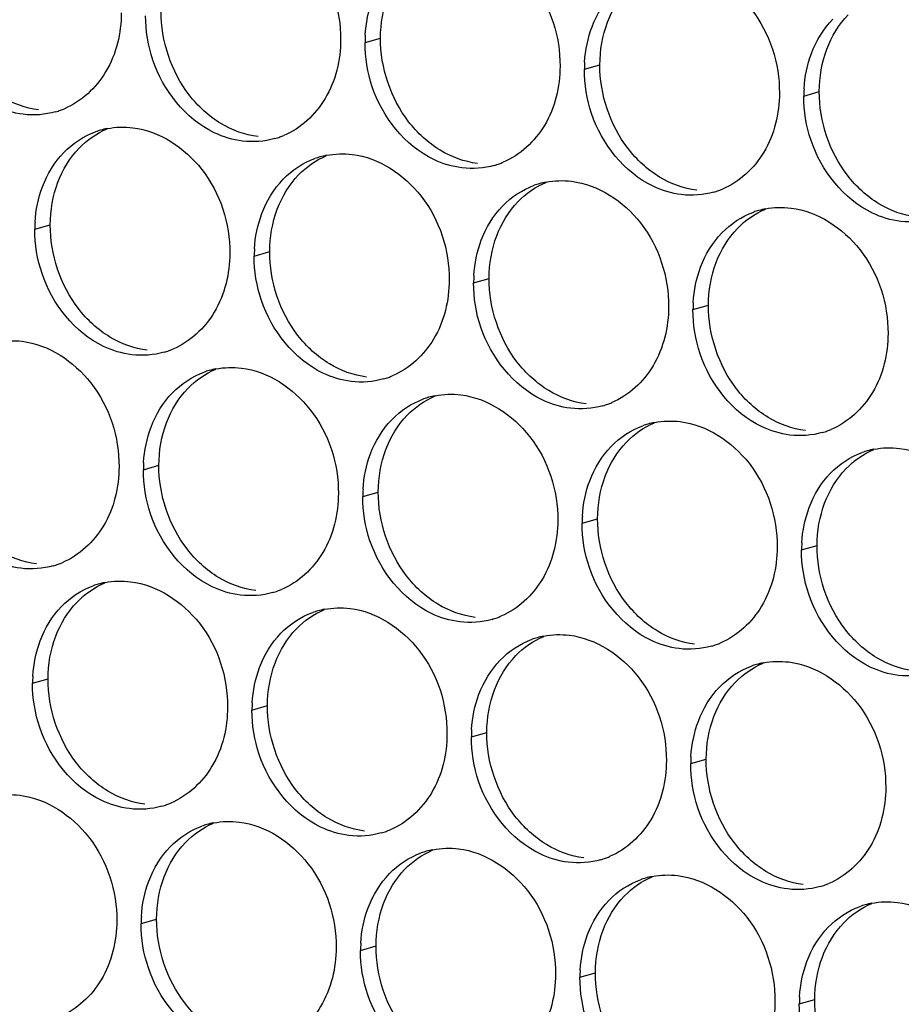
# Paper-space layout '45651_1_3' of a CAD drawing. Header units: millimetres. Extents: x -231 to 594, y 0 to 420.
# Tile 176 of 247: x 141.24 to 147.35, y 231.49 to 238.31. Entities that reach past the tile are written whole.
import ezdxf

# ---------------------------------------------------------------- set-up
doc = ezdxf.new("R2010")
doc.units = ezdxf.units.MM
doc.header["$LTSCALE"] = 32.67
doc.layers.add('02___PRT_ALL_AXES', color=7, linetype='CONTINUOUS')

psp = doc.layouts.new('45651_1_3')

# ---------------------------------------------------------------- linework, layer by layer
at = {"layer": '02___PRT_ALL_AXES', "color": 7, "linetype": 'CONTINUOUS'}
for p, q in [((143.6323, 238.1535), (143.7395, 238.1842)), ((145.1519, 237.9681), (145.2591, 237.9987)), ((146.6715, 237.7826), (146.7787, 237.8133)), ((141.3452, 236.8593), (141.4524, 236.89)), ((142.8648, 236.6738), (142.9719, 236.7045)), ((144.3843, 236.4884), (144.4915, 236.519)), ((145.9039, 236.3029), (146.0111, 236.3336)), ((142.0972, 235.1941), (142.2044, 235.2248)), ((143.6168, 235.0086), (143.724, 235.0393)), ((145.1364, 234.8232), (145.2436, 234.8538)), ((146.6559, 234.6377), (146.7631, 234.6684)), ((141.3296, 233.7144), (141.4368, 233.7451)), ((142.8492, 233.5289), (142.9564, 233.5596)), ((144.3688, 233.3435), (144.476, 233.3741)), ((145.8884, 233.158), (145.9956, 233.1887)), ((142.0816, 232.0492), (142.1888, 232.0799)), ((143.6012, 231.8638), (143.7084, 231.8944)), ((145.1208, 231.6783), (145.228, 231.709)), ((146.6404, 231.4928), (146.7476, 231.5235))]:
    psp.add_line(p, q, dxfattribs=at)
at = {"layer": '02___PRT_ALL_AXES', "color": 3, "linetype": 'CONTINUOUS'}
for centre, radius, start, end in [((144.5241, 238.1491), 0.8918, 176.51802, 179.71686), ((146.0437, 237.9637), 0.8918, 176.51802, 179.71686), ((147.5633, 237.7782), 0.8918, 176.51802, 179.71686), ((141.3385, 238.1986), 0.5467, 285.94061, 289.76751), ((141.338, 238.1999), 0.5481, 289.77289, 292.73686), ((141.9506, 237.0203), 0.5467, 105.94061, 109.76751), ((141.952, 237.0153), 0.5519, 100.97724, 105.93831), ((142.8575, 238.0145), 0.5481, 289.77289, 292.73686), ((142.8581, 238.0132), 0.5467, 285.94061, 289.76751), ((143.4716, 236.8298), 0.5519, 100.97724, 105.93831), ((143.4702, 236.8348), 0.5467, 105.94061, 109.76751), ((144.3776, 237.8277), 0.5467, 285.94061, 289.76751), ((144.3771, 237.829), 0.5481, 289.77289, 292.73686), ((144.9897, 236.6493), 0.5467, 105.94061, 109.76751), ((144.9912, 236.6443), 0.5519, 100.97724, 105.93831), ((145.8972, 237.6422), 0.5467, 285.94061, 289.76751), ((145.8967, 237.6435), 0.5481, 289.77289, 292.73686), ((146.5093, 236.4639), 0.5467, 105.94061, 109.76751), ((146.5107, 236.4588), 0.5519, 100.97724, 105.93831), ((142.237, 236.8549), 0.8918, 176.51802, 179.71686), ((143.7566, 236.6694), 0.8918, 176.51802, 179.71686), ((145.2762, 236.4839), 0.8918, 176.51802, 179.71686), ((146.7957, 236.2985), 0.8918, 176.51802, 179.71686), ((142.0905, 236.5334), 0.5467, 285.94061, 289.76751), ((142.09, 236.5348), 0.5481, 289.77289, 292.73686), ((142.7026, 235.3551), 0.5467, 105.94061, 109.76751), ((142.704, 235.3501), 0.5519, 100.97724, 105.93831), ((143.6101, 236.348), 0.5467, 285.94061, 289.76751), ((143.6096, 236.3493), 0.5481, 289.77289, 292.73686), ((144.2222, 235.1696), 0.5467, 105.94061, 109.76751), ((144.2236, 235.1646), 0.5519, 100.97724, 105.93831), ((145.1291, 236.1638), 0.5481, 289.77289, 292.73686), ((145.1297, 236.1625), 0.5467, 285.94061, 289.76751), ((145.7432, 234.9791), 0.5519, 100.97724, 105.93831), ((145.7418, 234.9842), 0.5467, 105.94061, 109.76751), ((146.6493, 235.977), 0.5467, 285.94061, 289.76751), ((146.6487, 235.9783), 0.5481, 289.77289, 292.73686), ((147.2613, 234.7987), 0.5467, 105.94061, 109.76751), ((147.2628, 234.7937), 0.5519, 100.97724, 105.93831), ((142.989, 235.1897), 0.8918, 176.51802, 179.71686), ((144.5086, 235.0042), 0.8918, 176.51802, 179.71686), ((146.0282, 234.8188), 0.8918, 176.51802, 179.71686), ((147.5478, 234.6333), 0.8918, 176.51802, 179.71686), ((141.3229, 235.0537), 0.5467, 285.94061, 289.76751), ((141.3224, 235.0551), 0.5481, 289.77289, 292.73686), ((141.935, 233.8754), 0.5467, 105.94061, 109.76751), ((141.9364, 233.8704), 0.5519, 100.97724, 105.93831), ((142.842, 234.8696), 0.5481, 289.77289, 292.73686), ((142.8425, 234.8683), 0.5467, 285.94061, 289.76751), ((143.456, 233.6849), 0.5519, 100.97724, 105.93831), ((143.4546, 233.6899), 0.5467, 105.94061, 109.76751), ((144.3621, 234.6828), 0.5467, 285.94061, 289.76751), ((144.3616, 234.6841), 0.5481, 289.77289, 292.73686), ((144.9742, 233.5045), 0.5467, 105.94061, 109.76751), ((144.9756, 233.4994), 0.5519, 100.97724, 105.93831), ((145.8817, 234.4973), 0.5467, 285.94061, 289.76751), ((145.8812, 234.4986), 0.5481, 289.77289, 292.73686), ((146.4938, 233.319), 0.5467, 105.94061, 109.76751), ((146.4952, 233.3139), 0.5519, 100.97724, 105.93831), ((142.2214, 233.71), 0.8918, 176.51802, 179.71686), ((143.741, 233.5245), 0.8918, 176.51802, 179.71686), ((145.2606, 233.3391), 0.8918, 176.51802, 179.71686), ((146.7802, 233.1536), 0.8918, 176.51802, 179.71686), ((142.075, 233.3886), 0.5467, 285.94061, 289.76751), ((142.0744, 233.3899), 0.5481, 289.77289, 292.73686), ((142.6871, 232.2102), 0.5467, 105.94061, 109.76751), ((142.6885, 232.2052), 0.5519, 100.97724, 105.93831), ((143.5945, 233.2031), 0.5467, 285.94061, 289.76751), ((143.594, 233.2044), 0.5481, 289.77289, 292.73686), ((144.2066, 232.0247), 0.5467, 105.94061, 109.76751), ((144.208, 232.0197), 0.5519, 100.97724, 105.93831), ((145.1141, 233.0176), 0.5467, 285.94061, 289.76751), ((145.1136, 233.0189), 0.5481, 289.77289, 292.73686), ((145.7262, 231.8393), 0.5467, 105.94061, 109.76751), ((145.7276, 231.8342), 0.5519, 100.97724, 105.93831), ((146.6337, 232.8321), 0.5467, 285.94061, 289.76751), ((146.6332, 232.8334), 0.5481, 289.77289, 292.73686), ((147.2458, 231.6538), 0.5467, 105.94061, 109.76751), ((147.2472, 231.6488), 0.5519, 100.97724, 105.93831), ((142.9735, 232.0448), 0.8918, 176.51802, 179.71686), ((144.4931, 231.8594), 0.8918, 176.51802, 179.71686), ((146.0126, 231.6739), 0.8918, 176.51802, 179.71686), ((147.5322, 231.4884), 0.8918, 176.51802, 179.71686)]:
    psp.add_arc(centre, radius, start, end, dxfattribs=at)
for points, knots in [([(142.792, 239.0428), (142.9763, 239.0203), (143.3397, 238.7792), (143.4645, 238.3781), (143.4635, 238.1741)], [0, 0, 0, 0, 0.476473, 1, 1, 1, 1]), ([(144.3116, 238.8573), (144.4959, 238.8348), (144.8593, 238.5937), (144.9841, 238.1927), (144.9831, 237.9887)], [0, 0, 0, 0, 0.476473, 1, 1, 1, 1]), ([(145.8312, 238.6718), (146.0155, 238.6494), (146.3788, 238.4082), (146.5036, 238.0072), (146.5026, 237.8032)], [0, 0, 0, 0, 0.476473, 1, 1, 1, 1]), ([(141.9439, 238.3596), (141.9432, 238.2183), (141.8802, 237.9421), (141.6677, 237.7438), (141.5498, 237.6944)], [0, 0, 0, 0, 0.525086, 1, 1, 1, 1]), ([(141.2646, 237.6558), (141.1971, 237.6641), (140.9167, 237.7479), (140.713, 238.0089), (140.6431, 238.2173)], [0, 0, 0, 0, 0.236458, 1, 1, 1, 1]), ([(143.4635, 238.1741), (143.4628, 238.0328), (143.3998, 237.7566), (143.1873, 237.5583), (143.0694, 237.5089)], [0, 0, 0, 0, 0.525086, 1, 1, 1, 1]), ([(142.7842, 237.4704), (142.7166, 237.4786), (142.4363, 237.5625), (142.2326, 237.8235), (142.1627, 238.0319)], [0, 0, 0, 0, 0.236458, 1, 1, 1, 1]), ([(144.9831, 237.9887), (144.9824, 237.8474), (144.9194, 237.5712), (144.7068, 237.3728), (144.589, 237.3235)], [0, 0, 0, 0, 0.525086, 1, 1, 1, 1]), ([(144.3038, 237.2849), (144.2362, 237.2931), (143.9558, 237.377), (143.7522, 237.638), (143.6822, 237.8464)], [0, 0, 0, 0, 0.236458, 1, 1, 1, 1]), ([(146.5026, 237.8032), (146.5019, 237.6619), (146.439, 237.3857), (146.2264, 237.1874), (146.1086, 237.138)], [0, 0, 0, 0, 0.525086, 1, 1, 1, 1]), ([(145.8234, 237.0994), (145.7558, 237.1077), (145.4754, 237.1915), (145.2718, 237.4525), (145.2018, 237.6609)], [0, 0, 0, 0, 0.236458, 1, 1, 1, 1]), ([(142.0244, 237.5631), (142.2087, 237.5406), (142.5721, 237.2995), (142.6969, 236.8984), (142.6959, 236.6944)], [0, 0, 0, 0, 0.476473, 1, 1, 1, 1]), ([(147.343, 236.9139), (147.2754, 236.9222), (146.995, 237.006), (146.7914, 237.267), (146.7214, 237.4754)], [0, 0, 0, 0, 0.236458, 1, 1, 1, 1]), ([(143.544, 237.3776), (143.7283, 237.3551), (144.0917, 237.114), (144.2165, 236.713), (144.2155, 236.509)], [0, 0, 0, 0, 0.476473, 1, 1, 1, 1]), ([(145.0636, 237.1921), (145.2479, 237.1696), (145.6113, 236.9285), (145.7361, 236.5275), (145.7351, 236.3235)], [0, 0, 0, 0, 0.476473, 1, 1, 1, 1]), ([(146.5832, 237.0067), (146.7675, 236.9842), (147.1309, 236.7431), (147.2557, 236.342), (147.2547, 236.138)], [0, 0, 0, 0, 0.476473, 1, 1, 1, 1]), ([(142.6959, 236.6944), (142.6952, 236.5531), (142.6322, 236.2769), (142.4197, 236.0786), (142.3018, 236.0292)], [0, 0, 0, 0, 0.525086, 1, 1, 1, 1]), ([(142.0167, 235.9907), (141.9491, 235.9989), (141.6687, 236.0827), (141.465, 236.3438), (141.3951, 236.5522)], [0, 0, 0, 0, 0.236458, 1, 1, 1, 1]), ([(144.2155, 236.509), (144.2148, 236.3677), (144.1518, 236.0915), (143.9393, 235.8931), (143.8214, 235.8438)], [0, 0, 0, 0, 0.525086, 1, 1, 1, 1]), ([(143.5362, 235.8052), (143.4687, 235.8134), (143.1883, 235.8973), (142.9846, 236.1583), (142.9147, 236.3667)], [0, 0, 0, 0, 0.236458, 1, 1, 1, 1]), ([(145.7351, 236.3235), (145.7344, 236.1822), (145.6714, 235.906), (145.4589, 235.7077), (145.341, 235.6583)], [0, 0, 0, 0, 0.525086, 1, 1, 1, 1]), ([(145.0558, 235.6197), (144.9882, 235.6279), (144.7079, 235.7118), (144.5042, 235.9728), (144.4343, 236.1812)], [0, 0, 0, 0, 0.236458, 1, 1, 1, 1]), ([(147.2547, 236.138), (147.254, 235.9967), (147.191, 235.7205), (146.9784, 235.5222), (146.8606, 235.4728)], [0, 0, 0, 0, 0.525086, 1, 1, 1, 1]), ([(141.2569, 236.0834), (141.4412, 236.0609), (141.8045, 235.8198), (141.9294, 235.4187), (141.9283, 235.2147)], [0, 0, 0, 0, 0.476473, 1, 1, 1, 1]), ([(146.5754, 235.4342), (146.5078, 235.4425), (146.2275, 235.5263), (146.0238, 235.7873), (145.9538, 235.9957)], [0, 0, 0, 0, 0.236458, 1, 1, 1, 1]), ([(142.7764, 235.8979), (142.9607, 235.8754), (143.3241, 235.6343), (143.4489, 235.2333), (143.4479, 235.0293)], [0, 0, 0, 0, 0.476473, 1, 1, 1, 1]), ([(144.296, 235.7124), (144.4803, 235.6899), (144.8437, 235.4488), (144.9685, 235.0478), (144.9675, 234.8438)], [0, 0, 0, 0, 0.476473, 1, 1, 1, 1]), ([(145.8156, 235.527), (145.9999, 235.5045), (146.3633, 235.2634), (146.4881, 234.8623), (146.4871, 234.6583)], [0, 0, 0, 0, 0.476473, 1, 1, 1, 1]), ([(147.3352, 235.3415), (147.5195, 235.319), (147.8829, 235.0779), (148.0077, 234.6768), (148.0067, 234.4728)], [0, 0, 0, 0, 0.476473, 1, 1, 1, 1]), ([(141.9283, 235.2147), (141.9276, 235.0734), (141.8647, 234.7972), (141.6521, 234.5989), (141.5343, 234.5495)], [0, 0, 0, 0, 0.525086, 1, 1, 1, 1]), ([(141.2491, 234.5109), (141.1815, 234.5192), (140.9011, 234.603), (140.6975, 234.8641), (140.6275, 235.0725)], [0, 0, 0, 0, 0.236458, 1, 1, 1, 1]), ([(143.4479, 235.0293), (143.4472, 234.888), (143.3842, 234.6117), (143.1717, 234.4134), (143.0538, 234.364)], [0, 0, 0, 0, 0.525086, 1, 1, 1, 1]), ([(142.7687, 234.3255), (142.7011, 234.3337), (142.4207, 234.4176), (142.2171, 234.6786), (142.1471, 234.887)], [0, 0, 0, 0, 0.236458, 1, 1, 1, 1]), ([(144.9675, 234.8438), (144.9668, 234.7025), (144.9038, 234.4263), (144.6913, 234.228), (144.5734, 234.1786)], [0, 0, 0, 0, 0.525086, 1, 1, 1, 1]), ([(144.2883, 234.14), (144.2207, 234.1482), (143.9403, 234.2321), (143.7366, 234.4931), (143.6667, 234.7015)], [0, 0, 0, 0, 0.236458, 1, 1, 1, 1]), ([(146.4871, 234.6583), (146.4864, 234.517), (146.4234, 234.2408), (146.2109, 234.0425), (146.093, 233.9931)], [0, 0, 0, 0, 0.525086, 1, 1, 1, 1]), ([(145.8078, 233.9545), (145.7403, 233.9628), (145.4599, 234.0466), (145.2562, 234.3076), (145.1863, 234.516)], [0, 0, 0, 0, 0.236458, 1, 1, 1, 1]), ([(142.0089, 234.4182), (142.1932, 234.3957), (142.5566, 234.1546), (142.6814, 233.7535), (142.6804, 233.5495)], [0, 0, 0, 0, 0.476473, 1, 1, 1, 1]), ([(147.3274, 233.769), (147.2598, 233.7773), (146.9795, 233.8611), (146.7758, 234.1221), (146.7059, 234.3305)], [0, 0, 0, 0, 0.236458, 1, 1, 1, 1]), ([(143.5285, 234.2327), (143.7128, 234.2102), (144.0761, 233.9691), (144.201, 233.5681), (144.1999, 233.3641)], [0, 0, 0, 0, 0.476473, 1, 1, 1, 1]), ([(145.048, 234.0473), (145.2323, 234.0248), (145.5957, 233.7837), (145.7205, 233.3826), (145.7195, 233.1786)], [0, 0, 0, 0, 0.476473, 1, 1, 1, 1]), ([(146.5676, 233.8618), (146.7519, 233.8393), (147.1153, 233.5982), (147.2401, 233.1971), (147.2391, 232.9931)], [0, 0, 0, 0, 0.476473, 1, 1, 1, 1]), ([(142.6804, 233.5495), (142.6797, 233.4083), (142.6167, 233.132), (142.4041, 232.9337), (142.2863, 232.8843)], [0, 0, 0, 0, 0.525086, 1, 1, 1, 1]), ([(142.0011, 232.8458), (141.9335, 232.854), (141.6532, 232.9379), (141.4495, 233.1989), (141.3795, 233.4073)], [0, 0, 0, 0, 0.236458, 1, 1, 1, 1]), ([(144.1999, 233.3641), (144.1993, 233.2228), (144.1363, 232.9466), (143.9237, 232.7483), (143.8059, 232.6989)], [0, 0, 0, 0, 0.525086, 1, 1, 1, 1]), ([(143.5207, 232.6603), (143.4531, 232.6685), (143.1727, 232.7524), (142.9691, 233.0134), (142.8991, 233.2218)], [0, 0, 0, 0, 0.236458, 1, 1, 1, 1]), ([(145.7195, 233.1786), (145.7188, 233.0373), (145.6559, 232.7611), (145.4433, 232.5628), (145.3254, 232.5134)], [0, 0, 0, 0, 0.525086, 1, 1, 1, 1]), ([(145.0403, 232.4748), (144.9727, 232.4831), (144.6923, 232.5669), (144.4887, 232.8279), (144.4187, 233.0363)], [0, 0, 0, 0, 0.236458, 1, 1, 1, 1]), ([(141.2413, 232.9385), (141.4256, 232.916), (141.789, 232.6749), (141.9138, 232.2738), (141.9128, 232.0698)], [0, 0, 0, 0, 0.476473, 1, 1, 1, 1]), ([(147.2391, 232.9931), (147.2384, 232.8518), (147.1754, 232.5756), (146.9629, 232.3773), (146.845, 232.3279)], [0, 0, 0, 0, 0.525086, 1, 1, 1, 1]), ([(146.5599, 232.2893), (146.4923, 232.2976), (146.2119, 232.3814), (146.0083, 232.6424), (145.9383, 232.8508)], [0, 0, 0, 0, 0.236458, 1, 1, 1, 1]), ([(142.7609, 232.753), (142.9452, 232.7305), (143.3086, 232.4894), (143.4334, 232.0884), (143.4324, 231.8844)], [0, 0, 0, 0, 0.476473, 1, 1, 1, 1]), ([(144.2805, 232.5675), (144.4648, 232.5451), (144.8282, 232.3039), (144.953, 231.9029), (144.952, 231.6989)], [0, 0, 0, 0, 0.476473, 1, 1, 1, 1]), ([(145.8001, 232.3821), (145.9844, 232.3596), (146.3477, 232.1185), (146.4726, 231.7174), (146.4716, 231.5134)], [0, 0, 0, 0, 0.476473, 1, 1, 1, 1]), ([(147.3197, 232.1966), (147.504, 232.1741), (147.8673, 231.933), (147.9921, 231.5319), (147.9911, 231.3279)], [0, 0, 0, 0, 0.476473, 1, 1, 1, 1]), ([(141.9128, 232.0698), (141.9121, 231.9285), (141.8491, 231.6523), (141.6366, 231.454), (141.5187, 231.4046)], [0, 0, 0, 0, 0.525086, 1, 1, 1, 1]), ([(143.4324, 231.8844), (143.4317, 231.7431), (143.3687, 231.4669), (143.1562, 231.2685), (143.0383, 231.2192)], [0, 0, 0, 0, 0.525086, 1, 1, 1, 1]), ([(142.7531, 231.1806), (142.6856, 231.1888), (142.4052, 231.2727), (142.2015, 231.5337), (142.1316, 231.7421)], [0, 0, 0, 0, 0.236458, 1, 1, 1, 1]), ([(144.952, 231.6989), (144.9513, 231.5576), (144.8883, 231.2814), (144.6758, 231.0831), (144.5579, 231.0337)], [0, 0, 0, 0, 0.525086, 1, 1, 1, 1]), ([(144.2727, 230.9951), (144.2051, 231.0033), (143.9248, 231.0872), (143.7211, 231.3482), (143.6512, 231.5566)], [0, 0, 0, 0, 0.236458, 1, 1, 1, 1]), ([(146.4716, 231.5134), (146.4709, 231.3721), (146.4079, 231.0959), (146.1953, 230.8976), (146.0775, 230.8482)], [0, 0, 0, 0, 0.525086, 1, 1, 1, 1])]:
    psp.add_open_spline(points, degree=3, knots=knots, dxfattribs=at)
at = {"layer": '02___PRT_ALL_AXES', "color": 7, "linetype": 'CONTINUOUS'}
for points in [[(145.312, 238.2933), (145.3448, 238.3805), (145.395, 238.4635), (145.4597, 238.5305)], [(143.7395, 238.1842), (143.74, 238.284), (143.7573, 238.3854), (143.7924, 238.4788)], [(142.415, 237.7896), (142.2902, 237.951), (142.2189, 238.1657), (142.2199, 238.3697)], [(146.8316, 238.1079), (146.8644, 238.195), (146.9145, 238.2781), (146.9792, 238.3451)], [(145.2591, 237.9987), (145.2596, 238.0985), (145.2768, 238.2), (145.312, 238.2933)], [(143.9346, 237.6041), (143.8098, 237.7655), (143.7385, 237.9802), (143.7395, 238.1842)], [(146.7787, 237.8133), (146.7792, 237.913), (146.7964, 238.0145), (146.8316, 238.1079)], [(145.4542, 237.4187), (145.3293, 237.58), (145.2581, 237.7947), (145.2591, 237.9987)], [(141.3718, 237.6865), (141.2812, 237.6976), (141.1917, 237.7306), (141.1137, 237.7779)], [(142.6333, 237.5924), (142.5494, 237.6432), (142.475, 237.7121), (142.415, 237.7896)], [(146.9737, 237.2332), (146.8489, 237.3945), (146.7777, 237.6093), (146.7787, 237.8133)], [(142.8914, 237.501), (142.8008, 237.5121), (142.7113, 237.5451), (142.6333, 237.5924)], [(144.1528, 237.407), (144.069, 237.4578), (143.9946, 237.5266), (143.9346, 237.6041)], [(141.6529, 237.4218), (141.7074, 237.4781), (141.7742, 237.5249), (141.8464, 237.5552)], [(141.5053, 237.1846), (141.5381, 237.2717), (141.5882, 237.3548), (141.6529, 237.4218)], [(143.1725, 237.2363), (143.2269, 237.2927), (143.2938, 237.3394), (143.366, 237.3697)], [(144.411, 237.3156), (144.3204, 237.3266), (144.2309, 237.3597), (144.1528, 237.407)], [(145.6724, 237.2215), (145.5886, 237.2723), (145.5141, 237.3411), (145.4542, 237.4187)], [(143.0248, 236.9991), (143.0577, 237.0863), (143.1078, 237.1693), (143.1725, 237.2363)], [(147.192, 237.036), (147.1081, 237.0868), (147.0337, 237.1556), (146.9737, 237.2332)], [(141.4524, 236.89), (141.4529, 236.9898), (141.4701, 237.0912), (141.5053, 237.1846)], [(144.6921, 237.0508), (144.7465, 237.1072), (144.8134, 237.154), (144.8856, 237.1842)], [(145.9306, 237.1301), (145.84, 237.1411), (145.7505, 237.1742), (145.6724, 237.2215)], [(144.5444, 236.8136), (144.5772, 236.9008), (144.6274, 236.9838), (144.6921, 237.0508)], [(147.4502, 236.9446), (147.3596, 236.9557), (147.2701, 236.9887), (147.192, 237.036)], [(142.9719, 236.7045), (142.9724, 236.8043), (142.9897, 236.9057), (143.0248, 236.9991)], [(146.2117, 236.8654), (146.2661, 236.9217), (146.3329, 236.9685), (146.4052, 236.9988)], [(141.6474, 236.3099), (141.5226, 236.4713), (141.4514, 236.686), (141.4524, 236.89)], [(146.064, 236.6282), (146.0968, 236.7153), (146.147, 236.7984), (146.2117, 236.8654)], [(144.4915, 236.519), (144.492, 236.6188), (144.5093, 236.7203), (144.5444, 236.8136)], [(143.167, 236.1244), (143.0422, 236.2858), (142.9709, 236.5005), (142.9719, 236.7045)], [(146.0111, 236.3336), (146.0116, 236.4333), (146.0289, 236.5348), (146.064, 236.6282)], [(144.6866, 235.9389), (144.5618, 236.1003), (144.4905, 236.315), (144.4915, 236.519)], [(141.8657, 236.1127), (141.7818, 236.1635), (141.7074, 236.2323), (141.6474, 236.3099)], [(146.2062, 235.7535), (146.0814, 235.9148), (146.0101, 236.1296), (146.0111, 236.3336)], [(142.1238, 236.0213), (142.0332, 236.0324), (141.9438, 236.0654), (141.8657, 236.1127)], [(143.3853, 235.9272), (143.3014, 235.9781), (143.227, 236.0469), (143.167, 236.1244)], [(144.9049, 235.7418), (144.821, 235.7926), (144.7466, 235.8614), (144.6866, 235.9389)], [(142.4049, 235.7566), (142.4594, 235.813), (142.5262, 235.8597), (142.5985, 235.89)], [(143.6434, 235.8359), (143.5528, 235.8469), (143.4633, 235.8799), (143.3853, 235.9272)], [(142.2573, 235.5194), (142.2901, 235.6066), (142.3402, 235.6896), (142.4049, 235.7566)], [(145.163, 235.6504), (145.0724, 235.6614), (144.9829, 235.6945), (144.9049, 235.7418)], [(146.4244, 235.5563), (146.3406, 235.6071), (146.2662, 235.6759), (146.2062, 235.7535)], [(143.9245, 235.5711), (143.979, 235.6275), (144.0458, 235.6743), (144.1181, 235.7045)], [(143.7769, 235.3339), (143.8097, 235.4211), (143.8598, 235.5041), (143.9245, 235.5711)], [(146.6826, 235.4649), (146.592, 235.476), (146.5025, 235.509), (146.4244, 235.5563)], [(142.2044, 235.2248), (142.2049, 235.3246), (142.2221, 235.426), (142.2573, 235.5194)], [(145.4441, 235.3856), (145.4985, 235.442), (145.5654, 235.4888), (145.6376, 235.5191)], [(145.2964, 235.1484), (145.3293, 235.2356), (145.3794, 235.3187), (145.4441, 235.3856)], [(143.724, 235.0393), (143.7245, 235.1391), (143.7417, 235.2406), (143.7769, 235.3339)], [(146.9637, 235.2002), (147.0181, 235.2565), (147.085, 235.3033), (147.1572, 235.3336)], [(142.3994, 234.6447), (142.2746, 234.8061), (142.2034, 235.0208), (142.2044, 235.2248)], [(146.816, 234.963), (146.8488, 235.0501), (146.899, 235.1332), (146.9637, 235.2002)], [(145.2436, 234.8538), (145.244, 234.9536), (145.2613, 235.0551), (145.2964, 235.1484)], [(143.919, 234.4592), (143.7942, 234.6206), (143.723, 234.8353), (143.724, 235.0393)], [(146.7631, 234.6684), (146.7636, 234.7681), (146.7809, 234.8696), (146.816, 234.963)], [(145.4386, 234.2738), (145.3138, 234.4351), (145.2425, 234.6498), (145.2436, 234.8538)], [(142.6177, 234.4475), (142.5339, 234.4983), (142.4594, 234.5672), (142.3994, 234.6447)], [(146.9582, 234.0883), (146.8334, 234.2497), (146.7621, 234.4644), (146.7631, 234.6684)], [(141.3563, 234.5416), (141.2657, 234.5527), (141.1762, 234.5857), (141.0981, 234.633)], [(142.8759, 234.3561), (142.7853, 234.3672), (142.6958, 234.4002), (142.6177, 234.4475)], [(144.1373, 234.2621), (144.0534, 234.3129), (143.979, 234.3817), (143.919, 234.4592)], [(141.6374, 234.2769), (141.6918, 234.3333), (141.7586, 234.38), (141.8309, 234.4103)], [(141.4897, 234.0397), (141.5225, 234.1269), (141.5727, 234.2099), (141.6374, 234.2769)], [(144.3955, 234.1707), (144.3048, 234.1817), (144.2154, 234.2148), (144.1373, 234.2621)], [(145.6569, 234.0766), (145.573, 234.1274), (145.4986, 234.1962), (145.4386, 234.2738)], [(143.157, 234.0914), (143.2114, 234.1478), (143.2782, 234.1945), (143.3505, 234.2248)], [(143.0093, 233.8542), (143.0421, 233.9414), (143.0923, 234.0244), (143.157, 234.0914)], [(141.4368, 233.7451), (141.4373, 233.8449), (141.4546, 233.9463), (141.4897, 234.0397)], [(144.6765, 233.9059), (144.731, 233.9623), (144.7978, 234.0091), (144.8701, 234.0394)], [(145.915, 233.9852), (145.8244, 233.9963), (145.735, 234.0293), (145.6569, 234.0766)], [(147.1765, 233.8911), (147.0926, 233.9419), (147.0182, 234.0107), (146.9582, 234.0883)], [(144.5289, 233.6687), (144.5617, 233.7559), (144.6118, 233.839), (144.6765, 233.9059)], [(147.4346, 233.7997), (147.344, 233.8108), (147.2545, 233.8438), (147.1765, 233.8911)], [(142.9564, 233.5596), (142.9569, 233.6594), (142.9742, 233.7608), (143.0093, 233.8542)], [(146.1961, 233.7205), (146.2506, 233.7768), (146.3174, 233.8236), (146.3897, 233.8539)], [(141.6319, 233.165), (141.5071, 233.3264), (141.4358, 233.5411), (141.4368, 233.7451)], [(146.0485, 233.4833), (146.0813, 233.5704), (146.1314, 233.6535), (146.1961, 233.7205)], [(144.476, 233.3741), (144.4765, 233.4739), (144.4937, 233.5754), (144.5289, 233.6687)], [(143.1515, 232.9795), (143.0267, 233.1409), (142.9554, 233.3556), (142.9564, 233.5596)], [(145.9956, 233.1887), (145.9961, 233.2884), (146.0133, 233.3899), (146.0485, 233.4833)], [(144.6711, 232.7941), (144.5462, 232.9554), (144.475, 233.1701), (144.476, 233.3741)], [(141.8501, 232.9678), (141.7663, 233.0186), (141.6919, 233.0875), (141.6319, 233.165)], [(146.1906, 232.6086), (146.0658, 232.7699), (145.9946, 232.9847), (145.9956, 233.1887)], [(142.1083, 232.8764), (142.0177, 232.8875), (141.9282, 232.9205), (141.8501, 232.9678)], [(143.3697, 232.7824), (143.2859, 232.8332), (143.2115, 232.902), (143.1515, 232.9795)], [(144.8893, 232.5969), (144.8055, 232.6477), (144.731, 232.7165), (144.6711, 232.7941)], [(142.3894, 232.6117), (142.4438, 232.6681), (142.5107, 232.7148), (142.5829, 232.7451)], [(143.6279, 232.691), (143.5373, 232.702), (143.4478, 232.7351), (143.3697, 232.7824)], [(142.2417, 232.3745), (142.2745, 232.4617), (142.3247, 232.5447), (142.3894, 232.6117)], [(145.1475, 232.5055), (145.0569, 232.5165), (144.9674, 232.5496), (144.8893, 232.5969)], [(146.4089, 232.4114), (146.325, 232.4622), (146.2506, 232.531), (146.1906, 232.6086)], [(143.909, 232.4262), (143.9634, 232.4826), (144.0302, 232.5294), (144.1025, 232.5596)], [(143.7613, 232.189), (143.7941, 232.2762), (143.8443, 232.3592), (143.909, 232.4262)], [(146.6671, 232.32), (146.5764, 232.3311), (146.487, 232.3641), (146.4089, 232.4114)], [(142.1888, 232.0799), (142.1893, 232.1797), (142.2066, 232.2811), (142.2417, 232.3745)], [(145.4286, 232.2408), (145.483, 232.2971), (145.5498, 232.3439), (145.6221, 232.3742)], [(143.7084, 231.8944), (143.7089, 231.9942), (143.7262, 232.0957), (143.7613, 232.189)], [(145.2809, 232.0036), (145.3137, 232.0907), (145.3639, 232.1738), (145.4286, 232.2408)], [(146.9482, 232.0553), (147.0026, 232.1116), (147.0694, 232.1584), (147.1417, 232.1887)], [(142.3839, 231.4998), (142.2591, 231.6612), (142.1878, 231.8759), (142.1888, 232.0799)], [(146.8005, 231.8181), (146.8333, 231.9052), (146.8835, 231.9883), (146.9482, 232.0553)], [(145.228, 231.709), (145.2285, 231.8087), (145.2458, 231.9102), (145.2809, 232.0036)], [(143.9035, 231.3143), (143.7787, 231.4757), (143.7074, 231.6904), (143.7084, 231.8944)], [(146.7476, 231.5235), (146.7481, 231.6233), (146.7653, 231.7247), (146.8005, 231.8181)], [(145.4231, 231.1289), (145.2983, 231.2902), (145.227, 231.505), (145.228, 231.709)], [(142.6022, 231.3026), (142.5183, 231.3535), (142.4439, 231.4223), (142.3839, 231.4998)], [(146.9427, 230.9434), (146.8178, 231.1048), (146.7466, 231.3195), (146.7476, 231.5235)]]:
    psp.add_open_spline(points, degree=3, dxfattribs=at)
at = {"layer": '02___PRT_ALL_AXES', "color": 3, "linetype": 'CONTINUOUS'}
for points in [[(145.2048, 238.2627), (145.2376, 238.3498), (145.2878, 238.4329), (145.3525, 238.4999)], [(143.6339, 238.2033), (143.639, 238.2865), (143.6558, 238.3701), (143.6852, 238.4481)], [(142.1627, 238.0319), (142.1296, 238.1302), (142.1122, 238.2353), (142.1127, 238.339)], [(145.1535, 238.0178), (145.1586, 238.101), (145.1754, 238.1846), (145.2048, 238.2627)], [(146.7244, 238.0772), (146.7572, 238.1643), (146.8073, 238.2474), (146.872, 238.3144)], [(143.6822, 237.8464), (143.6492, 237.9447), (143.6318, 238.0498), (143.6323, 238.1535)], [(146.6731, 237.8323), (146.6782, 237.9156), (146.695, 237.9991), (146.7244, 238.0772)], [(145.2018, 237.6609), (145.1688, 237.7592), (145.1514, 237.8643), (145.1519, 237.9681)], [(146.7214, 237.4754), (146.6884, 237.5738), (146.671, 237.6789), (146.6715, 237.7826)], [(141.4886, 237.6729), (141.4166, 237.6524), (141.339, 237.6468), (141.2646, 237.6558)], [(141.8469, 237.5571), (141.905, 237.5684), (141.9656, 237.5703), (142.0244, 237.5631)], [(141.5457, 237.3911), (141.6066, 237.4541), (141.6833, 237.5052), (141.7657, 237.5348)], [(143.0082, 237.4875), (142.9362, 237.4669), (142.8585, 237.4613), (142.7842, 237.4704)], [(141.3981, 237.1539), (141.4309, 237.2411), (141.481, 237.3241), (141.5457, 237.3911)], [(143.3665, 237.3716), (143.4246, 237.3829), (143.4852, 237.3848), (143.544, 237.3776)], [(143.0653, 237.2056), (143.1261, 237.2686), (143.2028, 237.3197), (143.2853, 237.3493)], [(144.5278, 237.302), (144.4558, 237.2814), (144.3781, 237.2758), (144.3038, 237.2849)], [(142.9176, 236.9684), (142.9505, 237.0556), (143.0006, 237.1386), (143.0653, 237.2056)], [(144.5849, 237.0202), (144.6457, 237.0831), (144.7224, 237.1342), (144.8048, 237.1638)], [(144.8861, 237.1862), (144.9442, 237.1974), (145.0048, 237.1993), (145.0636, 237.1921)], [(141.3468, 236.9091), (141.3519, 236.9923), (141.3687, 237.0759), (141.3981, 237.1539)], [(146.0474, 237.1165), (145.9754, 237.0959), (145.8977, 237.0903), (145.8234, 237.0994)], [(142.8664, 236.7236), (142.8715, 236.8068), (142.8883, 236.8904), (142.9176, 236.9684)], [(144.4372, 236.783), (144.47, 236.8701), (144.5202, 236.9532), (144.5849, 237.0202)], [(146.1045, 236.8347), (146.1653, 236.8977), (146.242, 236.9487), (146.3244, 236.9784)], [(146.4056, 237.0007), (146.4638, 237.012), (146.5244, 237.0138), (146.5832, 237.0067)], [(147.567, 236.931), (147.495, 236.9105), (147.4173, 236.9049), (147.343, 236.9139)], [(141.3951, 236.5522), (141.3621, 236.6505), (141.3447, 236.7556), (141.3452, 236.8593)], [(145.9568, 236.5975), (145.9896, 236.6846), (146.0398, 236.7677), (146.1045, 236.8347)], [(144.386, 236.5381), (144.391, 236.6213), (144.4079, 236.7049), (144.4372, 236.783)], [(142.9147, 236.3667), (142.8817, 236.465), (142.8642, 236.5701), (142.8648, 236.6738)], [(145.9056, 236.3526), (145.9106, 236.4359), (145.9274, 236.5194), (145.9568, 236.5975)], [(144.4343, 236.1812), (144.4012, 236.2795), (144.3838, 236.3846), (144.3843, 236.4884)], [(145.9538, 235.9957), (145.9208, 236.0941), (145.9034, 236.1992), (145.9039, 236.3029)], [(141.0793, 236.0774), (141.1375, 236.0887), (141.1981, 236.0906), (141.2569, 236.0834)], [(142.2406, 236.0078), (142.1686, 235.9872), (142.091, 235.9816), (142.0167, 235.9907)], [(142.2977, 235.7259), (142.3586, 235.7889), (142.4353, 235.84), (142.5177, 235.8696)], [(142.5989, 235.8919), (142.657, 235.9032), (142.7177, 235.9051), (142.7764, 235.8979)], [(143.7602, 235.8223), (143.6882, 235.8017), (143.6106, 235.7961), (143.5362, 235.8052)], [(142.1501, 235.4887), (142.1829, 235.5759), (142.233, 235.6589), (142.2977, 235.7259)], [(143.8173, 235.5404), (143.8782, 235.6034), (143.9549, 235.6545), (144.0373, 235.6841)], [(144.1185, 235.7064), (144.1766, 235.7177), (144.2373, 235.7196), (144.296, 235.7124)], [(145.2798, 235.6368), (145.2078, 235.6162), (145.1302, 235.6106), (145.0558, 235.6197)], [(143.6697, 235.3032), (143.7025, 235.3904), (143.7526, 235.4735), (143.8173, 235.5404)], [(145.6381, 235.521), (145.6962, 235.5323), (145.7568, 235.5341), (145.8156, 235.527)], [(142.0988, 235.2439), (142.1039, 235.3271), (142.1207, 235.4107), (142.1501, 235.4887)], [(145.3369, 235.355), (145.3978, 235.418), (145.4744, 235.469), (145.5569, 235.4987)], [(146.7994, 235.4513), (146.7274, 235.4308), (146.6497, 235.4251), (146.5754, 235.4342)], [(145.1893, 235.1178), (145.2221, 235.2049), (145.2722, 235.288), (145.3369, 235.355)], [(147.1577, 235.3355), (147.2158, 235.3468), (147.2764, 235.3487), (147.3352, 235.3415)], [(143.6184, 235.0584), (143.6235, 235.1416), (143.6403, 235.2252), (143.6697, 235.3032)], [(146.8565, 235.1695), (146.9173, 235.2325), (146.994, 235.2836), (147.0764, 235.3132)], [(142.1471, 234.887), (142.1141, 234.9853), (142.0967, 235.0904), (142.0972, 235.1941)], [(145.138, 234.8729), (145.1431, 234.9562), (145.1599, 235.0397), (145.1893, 235.1178)], [(146.7088, 234.9323), (146.7416, 235.0195), (146.7918, 235.1025), (146.8565, 235.1695)], [(143.6667, 234.7015), (143.6337, 234.7998), (143.6163, 234.9049), (143.6168, 235.0086)], [(146.6576, 234.6875), (146.6626, 234.7707), (146.6795, 234.8543), (146.7088, 234.9323)], [(145.1863, 234.516), (145.1533, 234.6144), (145.1358, 234.7194), (145.1364, 234.8232)], [(146.7059, 234.3305), (146.6729, 234.4289), (146.6554, 234.534), (146.6559, 234.6377)], [(141.4731, 234.5281), (141.4011, 234.5075), (141.3234, 234.5019), (141.2491, 234.5109)], [(141.5302, 234.2462), (141.591, 234.3092), (141.6677, 234.3603), (141.7501, 234.3899)], [(141.8313, 234.4122), (141.8895, 234.4235), (141.9501, 234.4254), (142.0089, 234.4182)], [(142.9927, 234.3426), (142.9207, 234.322), (142.843, 234.3164), (142.7687, 234.3255)], [(141.3825, 234.009), (141.4153, 234.0962), (141.4655, 234.1792), (141.5302, 234.2462)], [(143.3509, 234.2267), (143.4091, 234.238), (143.4697, 234.2399), (143.5285, 234.2327)], [(143.0498, 234.0607), (143.1106, 234.1237), (143.1873, 234.1748), (143.2697, 234.2044)], [(144.5123, 234.1571), (144.4403, 234.1365), (144.3626, 234.1309), (144.2883, 234.14)], [(142.9021, 233.8235), (142.9349, 233.9107), (142.9851, 233.9937), (143.0498, 234.0607)], [(144.8705, 234.0413), (144.9286, 234.0525), (144.9893, 234.0544), (145.048, 234.0473)], [(141.3313, 233.7642), (141.3363, 233.8474), (141.3531, 233.931), (141.3825, 234.009)], [(144.5694, 233.8753), (144.6302, 233.9383), (144.7069, 233.9893), (144.7893, 234.019)], [(146.0318, 233.9716), (145.9598, 233.9511), (145.8822, 233.9454), (145.8078, 233.9545)], [(142.8508, 233.5787), (142.8559, 233.6619), (142.8727, 233.7455), (142.9021, 233.8235)], [(144.4217, 233.6381), (144.4545, 233.7252), (144.5046, 233.8083), (144.5694, 233.8753)], [(146.0889, 233.6898), (146.1498, 233.7528), (146.2265, 233.8039), (146.3089, 233.8335)], [(146.3901, 233.8558), (146.4482, 233.8671), (146.5089, 233.8689), (146.5676, 233.8618)], [(147.5514, 233.7861), (147.4794, 233.7656), (147.4018, 233.76), (147.3274, 233.769)], [(141.3795, 233.4073), (141.3465, 233.5056), (141.3291, 233.6107), (141.3296, 233.7144)], [(145.9413, 233.4526), (145.9741, 233.5398), (146.0242, 233.6228), (146.0889, 233.6898)], [(144.3704, 233.3932), (144.3755, 233.4765), (144.3923, 233.56), (144.4217, 233.6381)], [(142.8991, 233.2218), (142.8661, 233.3201), (142.8487, 233.4252), (142.8492, 233.5289)], [(145.89, 233.2077), (145.8951, 233.291), (145.9119, 233.3745), (145.9413, 233.4526)], [(144.4187, 233.0363), (144.3857, 233.1346), (144.3683, 233.2397), (144.3688, 233.3435)], [(145.9383, 232.8508), (145.9053, 232.9492), (145.8879, 233.0543), (145.8884, 233.158)], [(141.0638, 232.9325), (141.1219, 232.9438), (141.1825, 232.9457), (141.2413, 232.9385)], [(142.2251, 232.8629), (142.1531, 232.8423), (142.0754, 232.8367), (142.0011, 232.8458)], [(142.2822, 232.581), (142.343, 232.644), (142.4197, 232.6951), (142.5022, 232.7247)], [(142.5834, 232.747), (142.6415, 232.7583), (142.7021, 232.7602), (142.7609, 232.753)], [(143.7447, 232.6774), (143.6727, 232.6568), (143.595, 232.6512), (143.5207, 232.6603)], [(142.1345, 232.3438), (142.1674, 232.431), (142.2175, 232.514), (142.2822, 232.581)], [(143.8018, 232.3956), (143.8626, 232.4585), (143.9393, 232.5096), (144.0217, 232.5392)], [(144.1029, 232.5616), (144.1611, 232.5728), (144.2217, 232.5747), (144.2805, 232.5675)], [(145.2643, 232.4919), (145.1923, 232.4713), (145.1146, 232.4657), (145.0403, 232.4748)], [(143.6541, 232.1584), (143.6869, 232.2455), (143.7371, 232.3286), (143.8018, 232.3956)], [(145.6225, 232.3761), (145.6807, 232.3874), (145.7413, 232.3892), (145.8001, 232.3821)], [(142.0833, 232.099), (142.0883, 232.1822), (142.1052, 232.2658), (142.1345, 232.3438)], [(145.3214, 232.2101), (145.3822, 232.2731), (145.4589, 232.3241), (145.5413, 232.3538)], [(146.7839, 232.3064), (146.7119, 232.2859), (146.6342, 232.2803), (146.5599, 232.2893)], [(145.1737, 231.9729), (145.2065, 232.06), (145.2567, 232.1431), (145.3214, 232.2101)], [(147.1421, 232.1906), (147.2002, 232.2019), (147.2609, 232.2038), (147.3197, 232.1966)], [(143.6029, 231.9135), (143.6079, 231.9967), (143.6247, 232.0803), (143.6541, 232.1584)], [(146.841, 232.0246), (146.9018, 232.0876), (146.9785, 232.1387), (147.0609, 232.1683)], [(142.1316, 231.7421), (142.0986, 231.8404), (142.0811, 231.9455), (142.0816, 232.0492)], [(146.6933, 231.7874), (146.7261, 231.8746), (146.7763, 231.9576), (146.841, 232.0246)], [(145.1224, 231.728), (145.1275, 231.8113), (145.1443, 231.8948), (145.1737, 231.9729)], [(143.6512, 231.5566), (143.6181, 231.6549), (143.6007, 231.76), (143.6012, 231.8638)], [(146.642, 231.5426), (146.6471, 231.6258), (146.6639, 231.7094), (146.6933, 231.7874)], [(145.1707, 231.3711), (145.1377, 231.4695), (145.1203, 231.5746), (145.1208, 231.6783)], [(146.6903, 231.1857), (146.6573, 231.284), (146.6399, 231.3891), (146.6404, 231.4928)]]:
    psp.add_open_spline(points, degree=3, dxfattribs=at)

doc.saveas('drawing.dxf')
